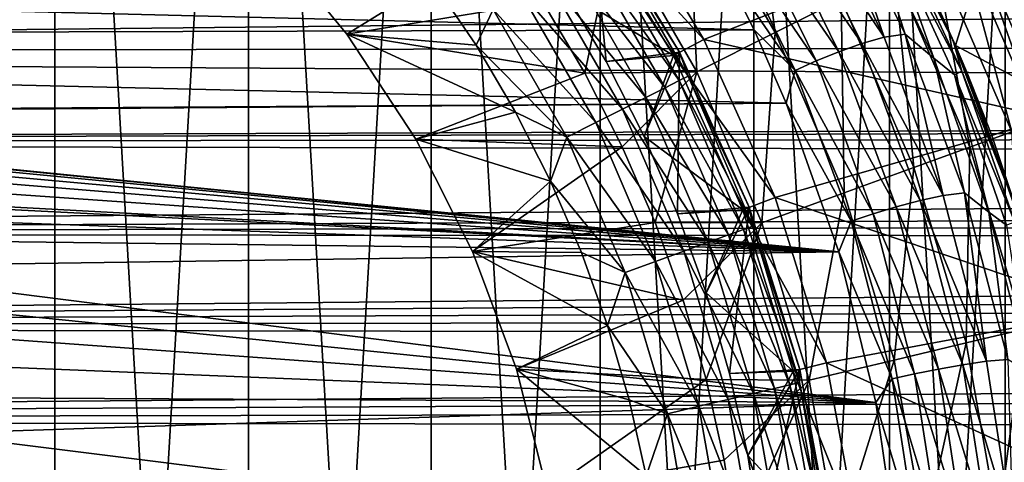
# Model space of a CAD drawing. Header units: metres. Extents: x -27 to 243, y -26 to 26.
# Tile 38 of 88: x 8.47 to 22.72, y 3.53 to 9.93. Entities that reach past the tile are written whole.
import ezdxf

# ---------------------------------------------------------------- set-up
doc = ezdxf.new("R2010")
doc.units = ezdxf.units.M
doc.layers.add('solid_ASS_SW0001', color=7, linetype='CONTINUOUS')

msp = doc.modelspace()

# ---------------------------------------------------------------- linework, layer by layer
at = {"layer": 'solid_ASS_SW0001'}
for points in [[(6.053573, 25.542448, 74), (6.053592, -25.542444, 74), (8.978042, -24.666925, 74)], [(6.053573, 25.542448, 74), (8.978042, -24.666925, 74), (8.978015, 24.666935, 74)], [(6.053592, 25.542444, -24), (8.978042, 24.666925, -24), (6.053573, -25.542448, -24)], [(8.978042, 24.666925, -24), (8.978015, -24.666935, -24), (6.053573, -25.542448, -24)], [(8.978015, 24.666935, 74), (8.978042, -24.666925, 74), (11.781051, -23.457821, 74)], [(8.978015, 24.666935, 74), (11.781051, -23.457821, 74), (11.78101, 23.457842, 74)], [(8.978042, 24.666925, -24), (11.781051, 23.457821, -24), (8.978015, -24.666935, -24)], [(11.781051, 23.457821, -24), (11.78101, -23.457842, -24), (8.978015, -24.666935, -24)], [(11.78101, 23.457842, 74), (11.781051, -23.457821, 74), (14.424679, -21.931511, 74)], [(11.78101, 23.457842, 74), (14.424679, -21.931511, 74), (14.424632, 21.931541, 74)], [(11.781051, 23.457821, -24), (14.424679, 21.931511, -24), (11.78101, -23.457842, -24)], [(14.424679, 21.931511, -24), (14.424632, -21.931541, -24), (11.78101, -23.457842, -24)], [(14.424632, 21.931541, 74), (14.424679, -21.931511, 74), (16.873199, -20.108646, 74)], [(14.424632, 21.931541, 74), (16.873199, -20.108646, 74), (16.873152, 20.108686, 74)], [(14.424679, 21.931511, -24), (16.873199, 20.108646, -24), (14.424632, -21.931541, -24)], [(16.873199, 20.108646, -24), (16.873152, -20.108686, -24), (14.424632, -21.931541, -24)], [(16.873152, 20.108686, 74), (16.873199, -20.108646, 74), (19.093544, -18.013857, 74)], [(16.873152, 20.108686, 74), (19.093544, -18.013857, 74), (19.093506, 18.013895, 74)], [(16.873199, 20.108646, -24), (19.093544, 18.013857, -24), (16.873152, -20.108686, -24)], [(19.093544, 18.013857, -24), (19.093506, -18.013895, -24), (16.873152, -20.108686, -24)], [(19.093506, 18.013895, 74), (19.093544, -18.013857, 74), (21.055754, -15.675382, 74)], [(19.093506, 18.013895, 74), (21.055754, -15.675382, 74), (21.055731, 15.675412, 74)], [(19.093544, 18.013857, -24), (21.055754, 15.675382, -24), (19.093506, -18.013895, -24)], [(21.055754, 15.675382, -24), (21.055731, -15.675412, -24), (19.093506, -18.013895, -24)], [(21.055731, 15.675412, 74), (21.055754, -15.675382, 74), (22.733221, -13.124899, 74)], [(21.055731, 15.675412, 74), (22.733221, -13.124899, 74), (22.733206, 13.124928, 74)], [(21.055754, 15.675382, -24), (22.733221, 13.124899, -24), (21.055731, -15.675412, -24)], [(22.733221, 13.124899, -24), (22.733206, -13.124928, -24), (21.055731, -15.675412, -24)], [(19.034248, 12.519221, 82.884712), (18.13954, 11.930757, 84.756622), (19.40196, 9.744219, 84.756622)], [(20.358934, 10.224836, 82.884712), (19.034248, 12.519221, 82.884712), (19.40196, 9.744219, 84.756622)], [(18.13954, 11.930757, 84.756622), (17.081644, 11.234948, 86.50235), (18.270439, 9.17593, 86.50235)], [(19.40196, 9.744219, 84.756622), (18.13954, 11.930757, 84.756622), (18.270439, 9.17593, 86.50235)], [(19.917379, 11.834903, 112.704765), (20.979717, 9.677866, 113.383949), (19.60536, 11.721146, 112.886818)], [(20.218328, 11.887927, 112.473709), (20.979717, 9.677866, 113.383949), (19.917379, 11.834903, 112.704765)], [(20.218328, 11.887927, 112.473709), (21.285158, 9.722, 113.157562), (20.979717, 9.677866, 113.383949)], [(20.70937, 11.477157, 112.344589), (21.285158, 9.722, 113.157562), (20.218328, 11.887927, 112.473709)], [(16.665556, 11.503118, 75.099998), (17.077049, 11.787148, 74.599998), (18.373274, 9.642888, 74.599998)], [(18.373274, 9.642888, 74.599998), (17.077049, 11.787148, 74.599998), (22.257881, 11.162286, 74.599998)], [(19.60536, 11.721146, 112.886818), (20.656113, 9.582687, 113.556168), (19.285339, 11.580384, 113.004181)], [(20.979717, 9.677866, 113.383949), (20.656113, 9.582687, 113.556168), (19.60536, 11.721146, 112.886818)], [(20.915049, 11.767523, 111.257759), (21.68535, 10.283266, 111.60405), (21.979397, 9.622927, 111.938934)], [(20.915049, 11.767523, 111.257759), (21.979397, 9.622927, 111.938934), (21.141628, 11.257515, 111.771744)], [(16.747856, 11.559923, 80.650002), (16.337729, 10.368277, 79.650002), (16.956528, 9.321946, 79.650002)], [(18.01903, 9.457116, 83.099998), (16.747721, 11.560118, 83.099998), (16.747856, 11.559923, 80.650002)], [(16.962521, 11.156425, 83.584839), (16.747721, 11.560118, 83.099998), (18.01903, 9.457116, 83.099998)], [(18.019093, 9.456997, 80.650002), (16.747856, 11.559923, 80.650002), (16.956528, 9.321946, 79.650002)], [(18.01903, 9.457116, 83.099998), (16.747856, 11.559923, 80.650002), (18.019093, 9.456997, 80.650002)], [(19.285339, 11.580384, 113.004181), (20.323017, 9.465147, 113.662155), (18.97394, 11.422248, 113.057442)], [(20.656113, 9.582687, 113.556168), (20.323017, 9.465147, 113.662155), (19.285339, 11.580384, 113.004181)], [(22.560131, 11.340324, 76.599998), (23.235958, 11.665771, 76.599998), (24.43289, 8.890095, 76.599998)], [(16.337729, 10.368277, 77), (16.665556, 11.503118, 76.099998), (17.930548, 9.410525, 76.099998)], [(17.930548, 9.410525, 75.099998), (16.665556, 11.503118, 75.099998), (18.373274, 9.642888, 74.599998)], [(16.665556, 11.503118, 76.099998), (16.665556, 11.503118, 75.099998), (17.930548, 9.410525, 75.099998)], [(17.930548, 9.410525, 76.099998), (16.665556, 11.503118, 76.099998), (17.930548, 9.410525, 75.099998)], [(18.97394, 11.422248, 113.057442), (19.997845, 9.333266, 113.703209), (18.684418, 11.256493, 113.05304)], [(20.323017, 9.465147, 113.662155), (19.997845, 9.333266, 113.703209), (18.97394, 11.422248, 113.057442)], [(20.70937, 11.477157, 112.344589), (21.699968, 9.371498, 112.982727), (21.285158, 9.722, 113.157562)], [(21.05224, 11.195824, 112.126259), (21.699968, 9.371498, 112.982727), (20.70937, 11.477157, 112.344589)], [(18.570576, 10.826042, 113.090706), (18.684418, 11.256493, 113.05304), (19.694592, 9.195161, 113.686432)], [(19.997845, 9.333266, 113.703209), (19.694592, 9.195161, 113.686432), (18.684418, 11.256493, 113.05304)], [(21.141628, 11.257515, 111.771744), (22.102871, 9.186639, 112.391144), (21.05224, 11.195824, 112.126259)], [(21.979397, 9.622927, 111.938934), (22.102871, 9.186639, 112.391144), (21.141628, 11.257515, 111.771744)], [(22.014801, 9.557644, 83.689102), (21.418188, 10.828724, 83.689102), (22.560131, 11.340324, 76.599998)], [(22.014801, 9.557644, 83.689102), (22.560131, 11.340324, 76.599998), (23.724918, 8.642377, 76.599998)], [(22.560131, 11.340324, 76.599998), (24.43289, 8.890095, 76.599998), (23.724918, 8.642377, 76.599998)], [(12.050138, 11.124484, 88.099998), (13.207683, 9.72199, 88.099998), (16.041725, 10.181505, 88.099998)], [(13.207683, 9.72199, 85.599998), (13.207683, 9.72199, 88.099998), (12.050138, 11.124484, 88.099998)], [(13.207683, 9.72199, 85.599998), (12.050138, 11.124484, 88.099998), (12.050138, 11.124484, 85.599998)], [(13.207683, 9.72199, 85.599998), (12.050138, 11.124484, 85.599998), (14.444974, 10.486431, 85.599998)], [(17.081644, 11.234948, 86.50235), (16.041725, 10.181505, 88.099998), (16.649279, 9.154317, 88.099998)], [(18.270439, 9.17593, 86.50235), (17.081644, 11.234948, 86.50235), (16.649279, 9.154317, 88.099998)], [(16.962521, 11.156425, 83.584839), (18.143009, 9.111761, 83.584839), (16.843966, 11.078451, 84.054443)], [(16.962521, 11.156425, 83.584839), (18.01903, 9.457116, 83.099998), (18.143009, 9.111761, 83.584839)], [(18.373274, 9.642888, 74.599998), (22.257881, 11.162286, 74.599998), (23.403004, 8.503493, 74.599998)], [(21.05224, 11.195824, 112.126259), (21.99614, 9.133086, 112.735657), (21.699968, 9.371498, 112.982727)], [(22.102871, 9.186639, 112.391144), (21.99614, 9.133086, 112.735657), (21.05224, 11.195824, 112.126259)], [(22.257881, 11.162286, 74.599998), (22.082182, 11.090295, 76.735291), (23.220373, 8.451729, 76.735291)], [(23.403004, 8.503493, 74.599998), (22.257881, 11.162286, 74.599998), (23.220373, 8.451729, 76.735291)], [(16.843966, 11.078451, 84.054443), (18.016203, 9.048078, 84.054443), (16.651075, 10.951585, 84.487289)], [(18.143009, 9.111761, 83.584839), (18.016203, 9.048078, 84.054443), (16.843966, 11.078451, 84.054443)], [(22.082182, 11.090295, 76.735291), (21.706879, 10.901815, 78.850594), (22.825726, 8.308094, 78.850594)], [(23.220373, 8.451729, 76.735291), (22.082182, 11.090295, 76.735291), (22.825726, 8.308094, 78.850594)], [(16.651075, 10.951585, 84.487289), (17.809887, 8.944462, 84.487289), (16.391275, 10.780711, 84.866722)], [(18.016203, 9.048078, 84.054443), (17.809887, 8.944462, 84.487289), (16.651075, 10.951585, 84.487289)], [(21.706879, 10.901815, 78.850594), (21.13023, 10.612203, 80.908371), (22.219355, 8.087384, 80.908371)], [(21.68535, 10.283266, 111.60405), (21.418188, 10.828724, 83.689102), (22.014801, 9.557644, 83.689102)], [(22.825726, 8.308094, 78.850594), (21.706879, 10.901815, 78.850594), (22.219355, 8.087384, 80.908371)], [(76.417572, 10.514408, 137.490814), (-23.001406, 10.705154, 99.304367), (-23.545031, 9.443131, 99.240623)], [(19.097061, 9.780845, 113.418297), (-20.576677, 9.665545, 98.202026), (-20.027184, 10.764512, 98.282166)], [(19.097061, 9.780845, 113.418297), (-20.027184, 10.764512, 98.282166), (18.570576, 10.826042, 113.090706)], [(16.391275, 10.780711, 84.866722), (17.532007, 8.804905, 84.866722), (16.07457, 10.572411, 85.178131)], [(17.809887, 8.944462, 84.487289), (17.532007, 8.804905, 84.866722), (16.391275, 10.780711, 84.866722)], [(19.097061, 9.780845, 113.418297), (18.570576, 10.826042, 113.090706), (19.694592, 9.195161, 113.686432)], [(16.07457, 10.572411, 85.178131), (17.193262, 8.63478, 85.178131), (15.713155, 10.334704, 85.409508)], [(17.532007, 8.804905, 84.866722), (17.193262, 8.63478, 85.178131), (16.07457, 10.572411, 85.178131)], [(21.13023, 10.612203, 80.908371), (20.358934, 10.224836, 82.884712), (21.408304, 7.792178, 82.884712)], [(22.219355, 8.087384, 80.908371), (21.13023, 10.612203, 80.908371), (21.408304, 7.792178, 82.884712)], [(76.417572, 10.514408, 137.490814), (-23.545031, 9.443131, 99.240623), (92.721703, 9.623175, 143.851685)], [(13.207683, 9.72199, 85.599998), (14.444974, 10.486431, 85.599998), (15.075236, 9.558227, 85.599998)], [(15.320947, 10.076745, 85.551964), (15.075236, 9.558227, 85.599998), (14.444974, 10.486431, 85.599998)], [(15.713155, 10.334704, 85.409508), (16.806694, 8.440639, 85.409508), (15.320947, 10.076745, 85.551964)], [(17.193262, 8.63478, 85.178131), (16.806694, 8.440639, 85.409508), (15.713155, 10.334704, 85.409508)], [(16.956528, 9.321946, 77), (16.337729, 10.368277, 77), (17.930548, 9.410525, 76.099998)], [(16.337729, 10.368277, 79.650002), (16.337729, 10.368277, 77), (16.956528, 9.321946, 77)], [(16.956528, 9.321946, 79.650002), (16.337729, 10.368277, 79.650002), (16.956528, 9.321946, 77)], [(22.178883, 9.170453, 111.885895), (21.68535, 10.283266, 111.60405), (22.014801, 9.557644, 83.689102)], [(21.979397, 9.622927, 111.938934), (21.68535, 10.283266, 111.60405), (22.178883, 9.170453, 111.885895)], [(13.207683, 9.72199, 88.099998), (16.649279, 9.154317, 88.099998), (16.041725, 10.181505, 88.099998)], [(20.358934, 10.224836, 82.884712), (19.40196, 9.744219, 84.756622), (20.402002, 7.425909, 84.756622)], [(21.408304, 7.792178, 82.884712), (20.358934, 10.224836, 82.884712), (20.402002, 7.425909, 84.756622)], [(15.320947, 10.076745, 85.551964), (16.38719, 8.229957, 85.551964), (15.075236, 9.558227, 85.599998)], [(16.806694, 8.440639, 85.409508), (16.38719, 8.229957, 85.551964), (15.320947, 10.076745, 85.551964)], [(19.564367, 8.7212, 113.711769), (-20.576677, 9.665545, 98.202026), (19.097061, 9.780845, 113.418297)], [(13.207683, 9.72199, 88.099998), (14.202817, 8.2, 88.099998), (16.649279, 9.154317, 88.099998)], [(14.202817, 8.2, 85.599998), (14.202817, 8.2, 88.099998), (13.207683, 9.72199, 88.099998)], [(14.202817, 8.2, 85.599998), (13.207683, 9.72199, 88.099998), (13.207683, 9.72199, 85.599998)], [(13.207683, 9.72199, 85.599998), (15.075236, 9.558227, 85.599998), (15.645965, 8.592223, 85.599998)], [(14.202817, 8.2, 85.599998), (13.207683, 9.72199, 85.599998), (15.645965, 8.592223, 85.599998)], [(19.40196, 9.744219, 84.756622), (18.270439, 9.17593, 86.50235), (19.212158, 6.992823, 86.50235)], [(19.564367, 8.7212, 113.711769), (19.097061, 9.780845, 113.418297), (19.694592, 9.195161, 113.686432)], [(20.402002, 7.425909, 84.756622), (19.40196, 9.744219, 84.756622), (19.212158, 6.992823, 86.50235)], [(21.285158, 9.722, 113.157562), (21.833406, 7.388343, 113.939522), (20.979717, 9.677866, 113.383949)], [(21.285158, 9.722, 113.157562), (22.142673, 7.422619, 113.717117), (21.833406, 7.388343, 113.939522)], [(21.699968, 9.371498, 112.982727), (22.142673, 7.422619, 113.717117), (21.285158, 9.722, 113.157562)], [(92.721703, 9.623175, 143.851685), (-23.545031, 9.443131, 99.240623), (108.955536, 8.637257, 150.185791)], [(-0.372001, 8.592876, 106.071838), (-20.576677, 9.665545, 98.202026), (19.564367, 8.7212, 113.711769)], [(16.38719, 8.229957, 85.551964), (15.645965, 8.592223, 85.599998), (15.075236, 9.558227, 85.599998)], [(17.930548, 9.410525, 75.099998), (18.373274, 9.642888, 74.599998), (19.401567, 7.358101, 74.599998)], [(19.401567, 7.358101, 74.599998), (18.373274, 9.642888, 74.599998), (23.403004, 8.503493, 74.599998)], [(20.656113, 9.582687, 113.556168), (21.500088, 7.314197, 114.103348), (20.323017, 9.465147, 113.662155)], [(20.979717, 9.677866, 113.383949), (21.833406, 7.388343, 113.939522), (20.656113, 9.582687, 113.556168)], [(21.833406, 7.388343, 113.939522), (21.500088, 7.314197, 114.103348), (20.656113, 9.582687, 113.556168)], [(21.979397, 9.622927, 111.938934), (22.178883, 9.170453, 111.885895), (22.834967, 7.346675, 112.496201)], [(21.979397, 9.622927, 111.938934), (22.834967, 7.346675, 112.496201), (22.102871, 9.186639, 112.391144)], [(22.536066, 8.253832, 83.689102), (22.014801, 9.557644, 83.689102), (23.724918, 8.642377, 76.599998)], [(22.178883, 9.170453, 111.885895), (22.014801, 9.557644, 83.689102), (22.536066, 8.253832, 83.689102)], [(108.955536, 8.637257, 150.185791), (-23.545031, 9.443131, 99.240623), (-24.020542, 8.150835, 99.187515)], [(18.019093, 9.456997, 80.650002), (16.956528, 9.321946, 79.650002), (17.508463, 8.238702, 79.650002)], [(17.508463, 8.238702, 77), (16.956528, 9.321946, 77), (17.930548, 9.410525, 76.099998)], [(18.019093, 9.456997, 80.650002), (17.508463, 8.238702, 79.650002), (17.991125, 7.123335, 79.650002)], [(17.508463, 8.238702, 77), (17.930548, 9.410525, 76.099998), (18.934063, 7.180793, 76.099998)], [(18.934063, 7.180793, 75.099998), (17.930548, 9.410525, 75.099998), (19.401567, 7.358101, 74.599998)], [(17.930548, 9.410525, 76.099998), (17.930548, 9.410525, 75.099998), (18.934063, 7.180793, 75.099998)], [(18.934063, 7.180793, 76.099998), (17.930548, 9.410525, 76.099998), (18.934063, 7.180793, 75.099998)], [(19.027563, 7.216254, 80.650002), (18.019093, 9.456997, 80.650002), (17.991125, 7.123335, 79.650002)], [(18.01903, 9.457116, 83.099998), (18.019093, 9.456997, 80.650002), (19.027563, 7.216254, 80.650002)], [(19.02758, 7.216209, 83.099998), (18.01903, 9.457116, 83.099998), (19.027563, 7.216254, 80.650002)], [(18.143009, 9.111761, 83.584839), (18.01903, 9.457116, 83.099998), (19.02758, 7.216209, 83.099998)], [(20.323017, 9.465147, 113.662155), (21.156027, 7.222786, 114.199631), (19.997845, 9.333266, 113.703209)], [(21.500088, 7.314197, 114.103348), (21.156027, 7.222786, 114.199631), (20.323017, 9.465147, 113.662155)], [(16.956528, 9.321946, 79.650002), (16.956528, 9.321946, 77), (17.508463, 8.238702, 77)], [(17.508463, 8.238702, 79.650002), (16.956528, 9.321946, 79.650002), (17.508463, 8.238702, 77)], [(19.997845, 9.333266, 113.703209), (20.819307, 7.120337, 114.230255), (19.694592, 9.195161, 113.686432)], [(21.156027, 7.222786, 114.199631), (20.819307, 7.120337, 114.230255), (19.997845, 9.333266, 113.703209)], [(21.699968, 9.371498, 112.982727), (22.494642, 7.145796, 113.50312), (22.142673, 7.422619, 113.717117)], [(21.99614, 9.133086, 112.735657), (22.494642, 7.145796, 113.50312), (21.699968, 9.371498, 112.982727)], [(14.202817, 8.2, 88.099998), (17.191013, 8.09129, 88.099998), (16.649279, 9.154317, 88.099998)], [(18.270439, 9.17593, 86.50235), (16.649279, 9.154317, 88.099998), (17.191013, 8.09129, 88.099998)], [(18.270439, 9.17593, 86.50235), (17.191013, 8.09129, 88.099998), (17.665428, 6.995186, 88.099998)], [(19.212158, 6.992823, 86.50235), (18.270439, 9.17593, 86.50235), (17.665428, 6.995186, 88.099998)], [(19.564367, 8.7212, 113.711769), (19.694592, 9.195161, 113.686432), (20.504539, 7.013139, 114.202927)], [(20.819307, 7.120337, 114.230255), (20.504539, 7.013139, 114.202927), (19.694592, 9.195161, 113.686432)], [(22.102871, 9.186639, 112.391144), (22.873421, 7.001374, 112.895576), (21.99614, 9.133086, 112.735657)], [(21.99614, 9.133086, 112.735657), (22.752415, 6.95852, 113.231567), (22.494642, 7.145796, 113.50312)], [(22.873421, 7.001374, 112.895576), (22.752415, 6.95852, 113.231567), (21.99614, 9.133086, 112.735657)], [(22.834967, 7.346675, 112.496201), (22.873421, 7.001374, 112.895576), (22.102871, 9.186639, 112.391144)], [(22.178883, 9.170453, 111.885895), (22.536066, 8.253832, 83.689102), (22.980164, 6.921855, 83.689102)], [(22.983503, 6.910756, 112.350334), (22.178883, 9.170453, 111.885895), (22.980164, 6.921855, 83.689102)], [(22.834967, 7.346675, 112.496201), (22.178883, 9.170453, 111.885895), (22.983503, 6.910756, 112.350334)], [(18.016203, 9.048078, 84.054443), (18.944801, 6.895344, 84.054443), (17.809887, 8.944462, 84.487289)], [(18.143009, 9.111761, 83.584839), (19.078144, 6.943876, 83.584839), (18.016203, 9.048078, 84.054443)], [(19.078144, 6.943876, 83.584839), (18.944801, 6.895344, 84.054443), (18.016203, 9.048078, 84.054443)], [(18.143009, 9.111761, 83.584839), (19.02758, 7.216209, 83.099998), (19.078144, 6.943876, 83.584839)], [(17.809887, 8.944462, 84.487289), (18.727852, 6.816381, 84.487289), (17.532007, 8.804905, 84.866722)], [(18.944801, 6.895344, 84.054443), (18.727852, 6.816381, 84.487289), (17.809887, 8.944462, 84.487289)], [(0.257872, 8.570395, 106.315865), (-0.372001, 8.592876, 106.071838), (19.564367, 8.7212, 113.711769)], [(0.257872, 8.570395, 106.315865), (19.564367, 8.7212, 113.711769), (20.325132, 6.569782, 114.194939)], [(17.532007, 8.804905, 84.866722), (18.43565, 6.710028, 84.866722), (17.193262, 8.63478, 85.178131)], [(18.727852, 6.816381, 84.487289), (18.43565, 6.710028, 84.866722), (17.532007, 8.804905, 84.866722)], [(20.325132, 6.569782, 114.194939), (19.564367, 8.7212, 113.711769), (20.504539, 7.013139, 114.202927)], [(109.774605, 8.518213, 150.511826), (108.955536, 8.637257, 150.185791), (-24.020542, 8.150835, 99.187515)], [(0.885811, 8.500567, 106.563835), (0.257872, 8.570395, 106.315865), (20.325132, 6.569782, 114.194939)], [(14.202817, 8.2, 85.599998), (15.645965, 8.592223, 85.599998), (16.154745, 7.592543, 85.599998)], [(16.38719, 8.229957, 85.551964), (16.154745, 7.592543, 85.599998), (15.645965, 8.592223, 85.599998)], [(17.193262, 8.63478, 85.178131), (18.079443, 6.580379, 85.178131), (16.806694, 8.440639, 85.409508)], [(18.43565, 6.710028, 84.866722), (18.079443, 6.580379, 85.178131), (17.193262, 8.63478, 85.178131)], [(22.980164, 6.921855, 83.689102), (22.536066, 8.253832, 83.689102), (23.724918, 8.642377, 76.599998)], [(109.774605, 8.518213, 150.511826), (-24.020542, 8.150835, 99.187515), (110.573944, 8.264803, 150.84285)], [(1.507907, 8.38355, 106.814125), (0.885811, 8.500567, 106.563835), (20.325132, 6.569782, 114.194939)], [(16.806694, 8.440639, 85.409508), (17.672951, 6.432428, 85.409508), (16.38719, 8.229957, 85.551964)], [(18.079443, 6.580379, 85.178131), (17.672951, 6.432428, 85.409508), (16.806694, 8.440639, 85.409508)], [(19.401567, 7.358101, 74.599998), (23.403004, 8.503493, 74.599998), (24.231739, 5.729993, 74.599998)], [(110.573944, 8.264803, 150.84285), (-24.020542, 8.150835, 99.187515), (111.329231, 7.881136, 151.16803)], [(2.119968, 8.219968, 107.064865), (1.507907, 8.38355, 106.814125), (20.325132, 6.569782, 114.194939)], [(22.825726, 8.308094, 78.850594), (22.219355, 8.087384, 80.908371), (23.008001, 5.453198, 80.908371)], [(111.329231, 7.881136, 151.16803), (-24.020542, 8.150835, 99.187515), (-24.426065, 6.832507, 99.144157)], [(2.717946, 8.010904, 107.314133), (2.119968, 8.219968, 107.064865), (20.325132, 6.569782, 114.194939)], [(14.202817, 8.2, 88.099998), (15.023331, 6.577194, 88.099998), (17.191013, 8.09129, 88.099998)], [(15.023331, 6.577194, 85.599998), (15.023331, 6.577194, 88.099998), (14.202817, 8.2, 88.099998)], [(15.023331, 6.577194, 85.599998), (14.202817, 8.2, 88.099998), (14.202817, 8.2, 85.599998)], [(15.023331, 6.577194, 85.599998), (14.202817, 8.2, 85.599998), (16.154745, 7.592543, 85.599998)], [(16.38719, 8.229957, 85.551964), (17.231825, 6.271872, 85.551964), (16.154745, 7.592543, 85.599998)], [(17.672951, 6.432428, 85.409508), (17.231825, 6.271872, 85.551964), (16.38719, 8.229957, 85.551964)], [(17.991125, 7.123335, 77), (17.508463, 8.238702, 77), (18.934063, 7.180793, 76.099998)], [(17.508463, 8.238702, 79.650002), (17.508463, 8.238702, 77), (17.991125, 7.123335, 77)], [(17.991125, 7.123335, 79.650002), (17.508463, 8.238702, 79.650002), (17.991125, 7.123335, 77)], [(3.297881, 7.757918, 107.559929), (2.717946, 8.010904, 107.314133), (20.325132, 6.569782, 114.194939)], [(15.023331, 6.577194, 88.099998), (17.665428, 6.995186, 88.099998), (17.191013, 8.09129, 88.099998)], [(22.219355, 8.087384, 80.908371), (21.408304, 7.792178, 82.884712), (22.168163, 5.254146, 82.884712)], [(23.008001, 5.453198, 80.908371), (22.219355, 8.087384, 80.908371), (22.168163, 5.254146, 82.884712)], [(111.329231, 7.881136, 151.16803), (-24.426065, 6.832507, 99.144157), (112.020149, 7.376493, 151.47702)], [(3.855891, 7.463084, 107.800201), (3.297881, 7.757918, 107.559929), (20.325132, 6.569782, 114.194939)], [(21.408304, 7.792178, 82.884712), (20.402002, 7.425909, 84.756622), (21.126146, 5.007177, 84.756622)], [(22.168163, 5.254146, 82.884712), (21.408304, 7.792178, 82.884712), (21.126146, 5.007177, 84.756622)], [(15.023331, 6.577194, 85.599998), (16.154745, 7.592543, 85.599998), (16.599602, 6.563211, 85.599998)], [(17.231825, 6.271872, 85.551964), (16.599602, 6.563211, 85.599998), (16.154745, 7.592543, 85.599998)], [(3.952331, 7.406579, 107.842102), (3.855891, 7.463084, 107.800201), (20.325132, 6.569782, 114.194939)], [(20.402002, 7.425909, 84.756622), (19.212158, 6.992823, 86.50235), (19.894068, 4.715151, 86.50235)], [(21.126146, 5.007177, 84.756622), (20.402002, 7.425909, 84.756622), (19.894068, 4.715151, 86.50235)], [(22.142673, 7.422619, 113.717117), (22.459732, 4.990556, 114.352654), (21.833406, 7.388343, 113.939522)], [(22.142673, 7.422619, 113.717117), (22.77195, 5.014041, 114.133316), (22.459732, 4.990556, 114.352654)], [(22.494642, 7.145796, 113.50312), (22.77195, 5.014041, 114.133316), (22.142673, 7.422619, 113.717117)], [(112.020149, 7.376493, 151.47702), (-24.426065, 6.832507, 99.144157), (112.337189, 7.081667, 151.622955)], [(4.388572, 7.128777, 108.033012), (3.952331, 7.406579, 107.842102), (20.325132, 6.569782, 114.194939)], [(18.934063, 7.180793, 75.099998), (19.401567, 7.358101, 74.599998), (20.146992, 4.966006, 74.599998)], [(20.146992, 4.966006, 74.599998), (19.401567, 7.358101, 74.599998), (24.231739, 5.729993, 74.599998)], [(21.500088, 7.314197, 114.103348), (22.119015, 4.939667, 114.51001), (21.156027, 7.222786, 114.199631)], [(21.833406, 7.388343, 113.939522), (22.459732, 4.990556, 114.352654), (21.500088, 7.314197, 114.103348)], [(22.459732, 4.990556, 114.352654), (22.119015, 4.939667, 114.51001), (21.500088, 7.314197, 114.103348)], [(4.892628, 6.757902, 108.256401), (4.388572, 7.128777, 108.033012), (20.325132, 6.569782, 114.194939)], [(19.027563, 7.216254, 80.650002), (17.991125, 7.123335, 79.650002), (18.403, 5.979308, 79.650002)], [(18.403, 5.979308, 77), (17.991125, 7.123335, 77), (18.934063, 7.180793, 76.099998)], [(19.027563, 7.216254, 80.650002), (18.403, 5.979308, 79.650002), (18.742035, 4.812343, 79.650002)], [(18.403, 5.979308, 77), (18.934063, 7.180793, 76.099998), (19.661524, 4.846338, 76.099998)], [(19.758617, 4.87027, 80.650002), (19.027563, 7.216254, 80.650002), (18.742035, 4.812343, 79.650002)], [(19.661524, 4.846338, 75.099998), (18.934063, 7.180793, 75.099998), (20.146992, 4.966006, 74.599998)], [(18.934063, 7.180793, 76.099998), (18.934063, 7.180793, 75.099998), (19.661524, 4.846338, 75.099998)], [(19.661524, 4.846338, 76.099998), (18.934063, 7.180793, 76.099998), (19.661524, 4.846338, 75.099998)], [(19.02758, 7.216209, 83.099998), (19.027563, 7.216254, 80.650002), (19.758617, 4.87027, 80.650002)], [(19.758665, 4.870074, 83.099998), (19.02758, 7.216209, 83.099998), (19.758617, 4.87027, 80.650002)], [(19.078144, 6.943876, 83.584839), (19.02758, 7.216209, 83.099998), (19.758665, 4.870074, 83.099998)], [(21.156027, 7.222786, 114.199631), (21.766603, 4.877012, 114.598801), (20.819307, 7.120337, 114.230255)], [(22.119015, 4.939667, 114.51001), (21.766603, 4.877012, 114.598801), (21.156027, 7.222786, 114.199631)], [(22.494642, 7.145796, 113.50312), (23.07678, 4.822337, 113.889099), (22.77195, 5.014041, 114.133316)], [(22.752415, 6.95852, 113.231567), (23.07678, 4.822337, 113.889099), (22.494642, 7.145796, 113.50312)], [(112.337189, 7.081667, 151.622955), (-24.426065, 6.832507, 99.144157), (112.632919, 6.760365, 151.761749)], [(15.023331, 6.577194, 88.099998), (18.06991, 5.871826, 88.099998), (17.665428, 6.995186, 88.099998)], [(19.212158, 6.992823, 86.50235), (17.665428, 6.995186, 88.099998), (18.06991, 5.871826, 88.099998)], [(17.991125, 7.123335, 79.650002), (17.991125, 7.123335, 77), (18.403, 5.979308, 77)], [(18.403, 5.979308, 79.650002), (17.991125, 7.123335, 79.650002), (18.403, 5.979308, 77)], [(19.212158, 6.992823, 86.50235), (18.06991, 5.871826, 88.099998), (18.402893, 4.72584, 88.099998)], [(19.894068, 4.715151, 86.50235), (19.212158, 6.992823, 86.50235), (18.402893, 4.72584, 88.099998)], [(20.325132, 6.569782, 114.194939), (20.504539, 7.013139, 114.202927), (21.097549, 4.733488, 114.585938)], [(20.819307, 7.120337, 114.230255), (21.421087, 4.806852, 114.621391), (20.504539, 7.013139, 114.202927)], [(21.421087, 4.806852, 114.621391), (21.097549, 4.733488, 114.585938), (20.504539, 7.013139, 114.202927)], [(21.766603, 4.877012, 114.598801), (21.421087, 4.806852, 114.621391), (20.819307, 7.120337, 114.230255)], [(18.944801, 6.895344, 84.054443), (19.617205, 4.649363, 84.054443), (18.727852, 6.816381, 84.487289)], [(19.078144, 6.943876, 83.584839), (19.75528, 4.682087, 83.584839), (18.944801, 6.895344, 84.054443)], [(19.75528, 4.682087, 83.584839), (19.617205, 4.649363, 84.054443), (18.944801, 6.895344, 84.054443)], [(19.078144, 6.943876, 83.584839), (19.758665, 4.870074, 83.099998), (19.75528, 4.682087, 83.584839)], [(112.632919, 6.760365, 151.761749), (-24.426065, 6.832507, 99.144157), (-24.759912, 5.492747, 99.109795)], [(112.632919, 6.760365, 151.761749), (-24.759912, 5.492747, 99.109795), (112.905411, 6.414597, 151.892227)], [(5.365416, 6.35342, 108.468674), (4.892628, 6.757902, 108.256401), (20.325132, 6.569782, 114.194939)], [(18.43565, 6.710028, 84.866722), (19.089981, 4.524408, 84.866722), (18.079443, 6.580379, 85.178131)], [(18.727852, 6.816381, 84.487289), (19.392555, 4.59612, 84.487289), (18.43565, 6.710028, 84.866722)], [(19.392555, 4.59612, 84.487289), (19.089981, 4.524408, 84.866722), (18.43565, 6.710028, 84.866722)], [(19.617205, 4.649363, 84.054443), (19.392555, 4.59612, 84.487289), (18.727852, 6.816381, 84.487289)], [(5.365416, 6.35342, 108.468674), (20.325132, 6.569782, 114.194939), (20.860605, 4.390667, 114.539032)], [(15.023331, 6.577194, 88.099998), (15.659155, 4.873483, 88.099998), (18.06991, 5.871826, 88.099998)], [(15.659155, 4.873483, 85.599998), (15.659155, 4.873483, 88.099998), (15.023331, 6.577194, 88.099998)], [(15.659155, 4.873483, 85.599998), (15.023331, 6.577194, 88.099998), (15.023331, 6.577194, 85.599998)], [(15.023331, 6.577194, 85.599998), (16.599602, 6.563211, 85.599998), (16.979023, 5.507745, 85.599998)], [(15.659155, 4.873483, 85.599998), (15.023331, 6.577194, 85.599998), (16.979023, 5.507745, 85.599998)], [(17.231825, 6.271872, 85.551964), (16.979023, 5.507745, 85.599998), (16.599602, 6.563211, 85.599998)], [(18.079443, 6.580379, 85.178131), (18.721132, 4.43699, 85.178131), (17.672951, 6.432428, 85.409508)], [(19.089981, 4.524408, 84.866722), (18.721132, 4.43699, 85.178131), (18.079443, 6.580379, 85.178131)], [(20.860605, 4.390667, 114.539032), (20.325132, 6.569782, 114.194939), (21.097549, 4.733488, 114.585938)], [(112.905411, 6.414597, 151.892227), (-24.759912, 5.492747, 99.109795), (113.152878, 6.046562, 152.01326)], [(17.672951, 6.432428, 85.409508), (18.300213, 4.33723, 85.409508), (17.231825, 6.271872, 85.551964)], [(18.721132, 4.43699, 85.178131), (18.300213, 4.33723, 85.409508), (17.672951, 6.432428, 85.409508)], [(5.804537, 5.918703, 108.66819), (5.365416, 6.35342, 108.468674), (20.860605, 4.390667, 114.539032)], [(17.231825, 6.271872, 85.551964), (17.84343, 4.228971, 85.551964), (16.979023, 5.507745, 85.599998)], [(18.300213, 4.33723, 85.409508), (17.84343, 4.228971, 85.551964), (17.231825, 6.271872, 85.551964)], [(113.152878, 6.046562, 152.01326), (-24.759912, 5.492747, 99.109795), (113.373932, 5.658437, 152.123917)], [(6.208213, 5.456972, 108.853615), (5.804537, 5.918703, 108.66819), (20.860605, 4.390667, 114.539032)], [(15.659155, 4.873483, 88.099998), (18.402893, 4.72584, 88.099998), (18.06991, 5.871826, 88.099998)], [(18.742035, 4.812343, 77), (18.403, 5.979308, 77), (19.661524, 4.846338, 76.099998)], [(18.403, 5.979308, 79.650002), (18.403, 5.979308, 77), (18.742035, 4.812343, 77)], [(18.742035, 4.812343, 79.650002), (18.403, 5.979308, 79.650002), (18.742035, 4.812343, 77)], [(20.146992, 4.966006, 74.599998), (24.231739, 5.729993, 74.599998), (24.733046, 2.878623, 74.599998)], [(113.373932, 5.658437, 152.123917), (-24.759912, 5.492747, 99.109795), (113.56752, 5.252032, 152.223404)], [(113.56752, 5.252032, 152.223404), (-24.759912, 5.492747, 99.109795), (-25.020954, 4.135233, 99.083763)], [(6.575066, 4.971536, 109.023796), (6.208213, 5.456972, 108.853615), (20.860605, 4.390667, 114.539032)], [(15.659155, 4.873483, 85.599998), (16.979023, 5.507745, 85.599998), (17.291603, 4.429783, 85.599998)], [(17.84343, 4.228971, 85.551964), (17.291603, 4.429783, 85.599998), (16.979023, 5.507745, 85.599998)], [(23.008001, 5.453198, 80.908371), (22.168163, 5.254146, 82.884712), (22.628239, 2.64506, 82.884712)], [(23.485506, 2.745267, 80.908371), (23.008001, 5.453198, 80.908371), (22.628239, 2.64506, 82.884712)], [(113.56752, 5.252032, 152.223404), (-25.020954, 4.135233, 99.083763), (113.732574, 4.829479, 152.310944)], [(22.168163, 5.254146, 82.884712), (21.126146, 5.007177, 84.756622), (21.564596, 2.520731, 84.756622)], [(22.628239, 2.64506, 82.884712), (22.168163, 5.254146, 82.884712), (21.564596, 2.520731, 84.756622)], [(21.126146, 5.007177, 84.756622), (19.894068, 4.715151, 86.50235), (20.306946, 2.373715, 86.50235)], [(21.564596, 2.520731, 84.756622), (21.126146, 5.007177, 84.756622), (20.306946, 2.373715, 86.50235)], [(22.459732, 4.990556, 114.352654), (22.842777, 2.515512, 114.607613), (22.119015, 4.939667, 114.51001)], [(22.77195, 5.014041, 114.133316), (22.842777, 2.515512, 114.607613), (22.459732, 4.990556, 114.352654)], [(6.904107, 4.465574, 109.177788), (6.575066, 4.971536, 109.023796), (20.860605, 4.390667, 114.539032)], [(15.659155, 4.873483, 88.099998), (16.10248, 3.109688, 88.099998), (18.402893, 4.72584, 88.099998)], [(16.10248, 3.109688, 85.599998), (16.10248, 3.109688, 88.099998), (15.659155, 4.873483, 88.099998)], [(16.10248, 3.109688, 85.599998), (15.659155, 4.873483, 88.099998), (15.659155, 4.873483, 85.599998)], [(15.659155, 4.873483, 85.599998), (17.291603, 4.429783, 85.599998), (17.535824, 3.33426, 85.599998)], [(16.10248, 3.109688, 85.599998), (15.659155, 4.873483, 85.599998), (17.535824, 3.33426, 85.599998)], [(19.758617, 4.87027, 80.650002), (18.742035, 4.812343, 79.650002), (19.00729, 3.625667, 79.650002)], [(19.00729, 3.625667, 77), (18.742035, 4.812343, 77), (19.661524, 4.846338, 76.099998)], [(19.758617, 4.87027, 80.650002), (19.00729, 3.625667, 79.650002), (19.197395, 2.425385, 79.650002)], [(19.00729, 3.625667, 77), (19.661524, 4.846338, 76.099998), (20.102327, 2.441087, 76.099998)], [(20.201599, 2.453142, 80.650002), (19.758617, 4.87027, 80.650002), (19.197395, 2.425385, 79.650002)], [(19.661524, 4.846338, 75.099998), (20.146992, 4.966006, 74.599998), (20.59868, 2.501367, 74.599998)], [(20.102327, 2.441087, 75.099998), (19.661524, 4.846338, 75.099998), (20.59868, 2.501367, 74.599998)], [(19.661524, 4.846338, 76.099998), (19.661524, 4.846338, 75.099998), (20.102327, 2.441087, 75.099998)], [(20.102327, 2.441087, 76.099998), (19.661524, 4.846338, 76.099998), (20.102327, 2.441087, 75.099998)], [(19.75528, 4.682087, 83.584839), (19.758665, 4.870074, 83.099998), (20.201626, 2.452921, 83.099998)], [(19.758665, 4.870074, 83.099998), (19.758617, 4.87027, 80.650002), (20.201599, 2.453142, 80.650002)], [(20.201626, 2.452921, 83.099998), (19.758665, 4.870074, 83.099998), (20.201599, 2.453142, 80.650002)], [(20.59868, 2.501367, 74.599998), (20.146992, 4.966006, 74.599998), (24.733046, 2.878623, 74.599998)], [(21.766603, 4.877012, 114.598801), (22.139744, 2.457717, 114.844917), (21.421087, 4.806852, 114.621391)], [(22.119015, 4.939667, 114.51001), (22.497408, 2.489597, 114.760872), (21.766603, 4.877012, 114.598801)], [(22.497408, 2.489597, 114.760872), (22.139744, 2.457717, 114.844917), (21.766603, 4.877012, 114.598801)], [(22.842777, 2.515512, 114.607613), (22.497408, 2.489597, 114.760872), (22.119015, 4.939667, 114.51001)], [(113.732574, 4.829479, 152.310944), (-25.020954, 4.135233, 99.083763), (113.867958, 4.393535, 152.385727)], [(16.10248, 3.109688, 88.099998), (18.663345, 3.56082, 88.099998), (18.402893, 4.72584, 88.099998)], [(19.894068, 4.715151, 86.50235), (18.402893, 4.72584, 88.099998), (18.663345, 3.56082, 88.099998)], [(19.894068, 4.715151, 86.50235), (18.663345, 3.56082, 88.099998), (18.85022, 2.381012, 88.099998)], [(18.742035, 4.812343, 79.650002), (18.742035, 4.812343, 77), (19.00729, 3.625667, 77)], [(19.00729, 3.625667, 79.650002), (18.742035, 4.812343, 79.650002), (19.00729, 3.625667, 77)], [(20.306946, 2.373715, 86.50235), (19.894068, 4.715151, 86.50235), (18.85022, 2.381012, 88.099998)], [(20.860605, 4.390667, 114.539032), (21.097549, 4.733488, 114.585938), (21.459642, 2.384744, 114.821815)], [(21.421087, 4.806852, 114.621391), (21.788698, 2.422038, 114.862419), (21.097549, 4.733488, 114.585938)], [(21.788698, 2.422038, 114.862419), (21.459642, 2.384744, 114.821815), (21.097549, 4.733488, 114.585938)], [(22.139744, 2.457717, 114.844917), (21.788698, 2.422038, 114.862419), (21.421087, 4.806852, 114.621391)], [(19.392555, 4.59612, 84.487289), (19.795006, 2.313704, 84.487289), (19.089981, 4.524408, 84.866722)], [(19.617205, 4.649363, 84.054443), (20.024319, 2.340507, 84.054443), (19.392555, 4.59612, 84.487289)], [(20.024319, 2.340507, 84.054443), (19.795006, 2.313704, 84.487289), (19.392555, 4.59612, 84.487289)], [(19.75528, 4.682087, 83.584839), (20.165258, 2.356981, 83.584839), (19.617205, 4.649363, 84.054443)], [(20.165258, 2.356981, 83.584839), (20.024319, 2.340507, 84.054443), (19.617205, 4.649363, 84.054443)], [(19.75528, 4.682087, 83.584839), (20.201626, 2.452921, 83.099998), (20.165258, 2.356981, 83.584839)], [(7.194664, 3.942175, 109.314827), (6.904107, 4.465574, 109.177788), (20.860605, 4.390667, 114.539032)], [(17.84343, 4.228971, 85.551964), (17.535824, 3.33426, 85.599998), (17.291603, 4.429783, 85.599998)], [(18.721132, 4.43699, 85.178131), (19.10965, 2.233598, 85.178131), (18.300213, 4.33723, 85.409508)], [(19.089981, 4.524408, 84.866722), (19.486153, 2.277605, 84.866722), (18.721132, 4.43699, 85.178131)], [(19.486153, 2.277605, 84.866722), (19.10965, 2.233598, 85.178131), (18.721132, 4.43699, 85.178131)], [(19.795006, 2.313704, 84.487289), (19.486153, 2.277605, 84.866722), (19.089981, 4.524408, 84.866722)], [(113.867958, 4.393535, 152.385727), (-25.020954, 4.135233, 99.083763), (113.972702, 3.947464, 152.447037)], [(7.194664, 3.942175, 109.314827), (20.860605, 4.390667, 114.539032), (21.178322, 2.195817, 114.744751)], [(18.300213, 4.33723, 85.409508), (18.679995, 2.183378, 85.409508), (17.84343, 4.228971, 85.551964)], [(19.10965, 2.233598, 85.178131), (18.679995, 2.183378, 85.409508), (18.300213, 4.33723, 85.409508)], [(21.178322, 2.195817, 114.744751), (20.860605, 4.390667, 114.539032), (21.459642, 2.384744, 114.821815)], [(113.972702, 3.947464, 152.447037), (-25.020954, 4.135233, 99.083763), (-25.208183, 2.763942, 99.065544)], [(17.84343, 4.228971, 85.551964), (18.213732, 2.12888, 85.551964), (17.535824, 3.33426, 85.599998)], [(18.679995, 2.183378, 85.409508), (18.213732, 2.12888, 85.551964), (17.84343, 4.228971, 85.551964)], [(113.972702, 3.947464, 152.447037), (-25.208183, 2.763942, 99.065544), (114.046211, 3.494796, 152.49437)], [(7.446412, 3.404176, 109.434364), (7.194664, 3.942175, 109.314827), (21.178322, 2.195817, 114.744751)], [(19.197395, 2.425385, 77), (19.00729, 3.625667, 77), (20.102327, 2.441087, 76.099998)], [(19.00729, 3.625667, 79.650002), (19.00729, 3.625667, 77), (19.197395, 2.425385, 77)], [(19.197395, 2.425385, 79.650002), (19.00729, 3.625667, 79.650002), (19.197395, 2.425385, 77)], [(16.10248, 3.109688, 88.099998), (18.85022, 2.381012, 88.099998), (18.663345, 3.56082, 88.099998)]]:
    msp.add_3dface(points, dxfattribs=at)

doc.saveas('drawing.dxf')
